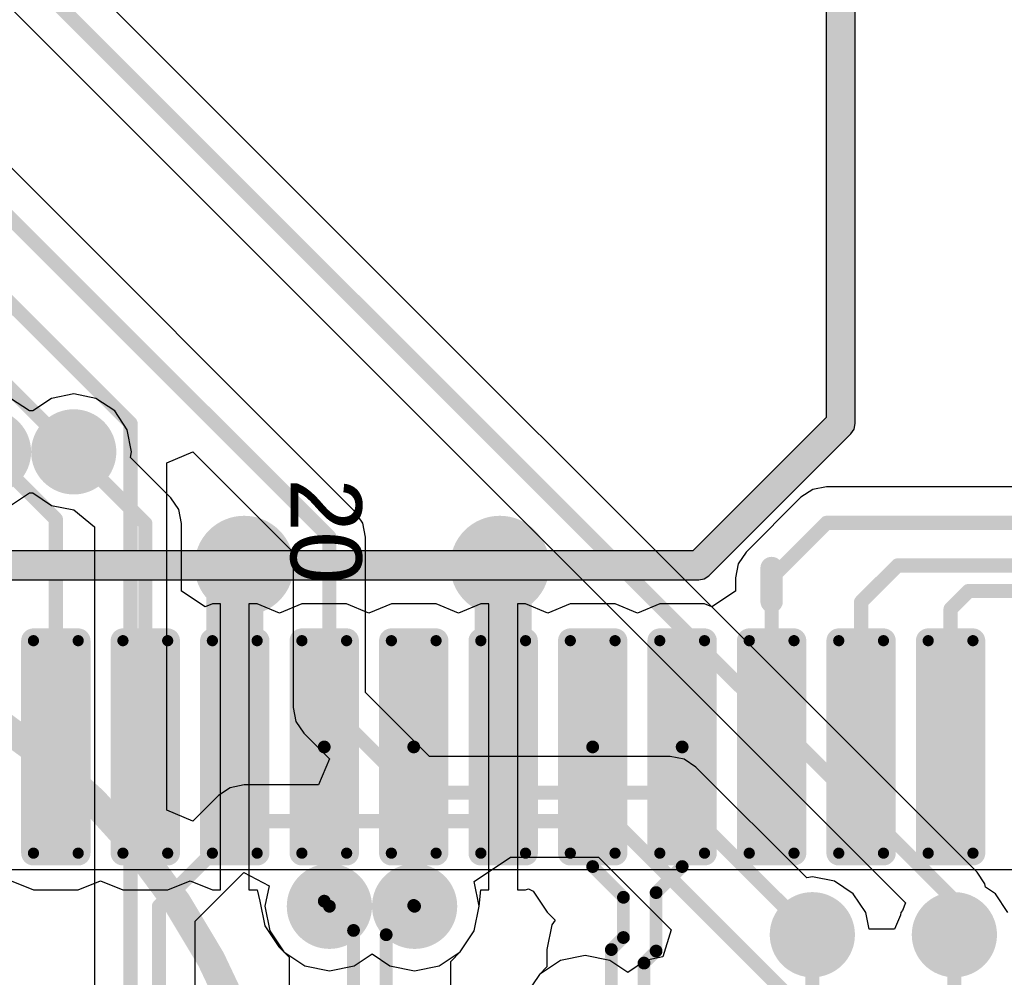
# Model space of a CAD drawing. Header units: millimetres. Extents: x 1.4 to 10.4, y 0 to 10.9.
# Tile 133 of 177: x 8.381 to 8.728, y 3.13 to 3.467. Entities that reach past the tile are written whole.
import ezdxf

# ---------------------------------------------------------------- set-up
doc = ezdxf.new("R2010")
doc.units = ezdxf.units.MM
doc.header["$MEASUREMENT"] = 0
for name, color, linetype in [('BottomLayer', 5, 'Continuous'), ('BottomOverlay', 54, 'Continuous'), ('DrillDrawing', 1, 'Continuous'), ('DrillGuide', 244, 'Continuous'), ('InternalPlane1', 76, 'Continuous'), ('InternalPlane2', 16, 'Continuous'), ('MultiLayer', 9, 'Continuous'), ('TopLayer', 1, 'Continuous'), ('TopOverlay', 2, 'Continuous'), ('TopPaste', 8, 'Continuous'), ('TopSolder', 216, 'Continuous')]:
    doc.layers.add(name, color=color, linetype=linetype)

msp = doc.modelspace()

# ---------------------------------------------------------------- linework, layer by layer
at = {"layer": 'BottomLayer'}
for p, q in [((8.34772, 3.50126), (8.69277, 3.15621)), ((8.71801, 3.16701), (8.38101, 3.50402)), ((8.49901, 3.29401), (8.32901, 3.46401)), ((8.43274, 3.31117), (8.44198, 3.31499)), ((8.44198, 3.31499), (8.47726, 3.27972)), ((8.43274, 3.18883), (8.43274, 3.31117)), ((8.3778, 3.29616), (8.38442, 3.30058)), ((8.38442, 3.30058), (8.38558, 3.30058)), ((8.38558, 3.30058), (8.3922, 3.29616)), ((8.3922, 3.29616), (8.4, 3.29461)), ((8.4, 3.29461), (8.40726, 3.28865)), ((8.50177, 3.28988), (8.49901, 3.29401)), ((8.50274, 3.285), (8.50177, 3.28988)), ((8.40726, 3.28865), (8.40726, 3.005)), ((8.50274, 3.23028), (8.50274, 3.285)), ((8.47726, 3.27972), (8.47726, 3.225)), ((8.52528, 3.20774), (8.50274, 3.23028)), ((8.47726, 3.225), (8.47725, 3.225)), ((8.47725, 3.225), (8.47726, 3.225)), ((8.47726, 3.225), (8.47823, 3.22012)), ((8.47823, 3.22012), (8.48099, 3.21599)), ((8.48099, 3.21599), (8.48999, 3.20698)), ((8.48999, 3.20698), (8.48617, 3.19774)), ((8.61, 3.20774), (8.52528, 3.20774)), ((8.61488, 3.20677), (8.61, 3.20774)), ((8.61901, 3.20401), (8.61488, 3.20677)), ((8.65803, 3.165), (8.61901, 3.20401)), ((8.45512, 3.19677), (8.45099, 3.19401)), ((8.46, 3.19774), (8.45512, 3.19677)), ((8.48617, 3.19774), (8.46, 3.19774)), ((8.45099, 3.19401), (8.44198, 3.18501)), ((8.44198, 3.18501), (8.43274, 3.18883)), ((8.54096, 3.16368), (8.55379, 3.17226)), ((8.55379, 3.17226), (8.58472, 3.17226)), ((8.58472, 3.17226), (8.61025, 3.14673)), ((8.44274, 3.14972), (8.45992, 3.1669)), ((8.45992, 3.1669), (8.46874, 3.16219)), ((8.66, 3.16539), (8.65803, 3.165)), ((8.6678, 3.16384), (8.66, 3.16539)), ((8.72077, 3.16288), (8.71801, 3.16701)), ((8.46874, 3.16219), (8.46731, 3.155)), ((8.54269, 3.155), (8.54096, 3.16368)), ((8.67442, 3.15942), (8.6678, 3.16384)), ((8.72101, 3.1617), (8.72077, 3.16288)), ((8.72442, 3.15942), (8.72101, 3.1617)), ((8.67884, 3.1528), (8.67442, 3.15942)), ((8.72884, 3.1528), (8.72442, 3.15942)), ((8.46731, 3.155), (8.46904, 3.14632)), ((8.54096, 3.14632), (8.54269, 3.155)), ((8.69277, 3.15621), (8.69168, 3.15358)), ((8.68, 3.14697), (8.67884, 3.1528)), ((8.69098, 3.15189), (8.68894, 3.14697)), ((8.69116, 3.1528), (8.69098, 3.15189)), ((8.69168, 3.15358), (8.69116, 3.1528)), ((8.44274, 3.03028), (8.44274, 3.14972)), ((8.46904, 3.14632), (8.47396, 3.13896)), ((8.53604, 3.13896), (8.54096, 3.14632)), ((8.61025, 3.14673), (8.60735, 3.13716)), ((8.68894, 3.14697), (8.68, 3.14697)), ((8.47396, 3.13896), (8.47581, 3.1371)), ((8.47581, 3.1371), (8.47581, 3.04024)), ((8.53269, 3.1356), (8.53604, 3.13896)), ((8.58, 3.13769), (8.57132, 3.13596)), ((8.58868, 3.13596), (8.58, 3.13769)), ((8.60735, 3.13716), (8.60132, 3.13596)), ((8.53269, 3.0544), (8.53269, 3.1356)), ((8.57132, 3.13596), (8.56396, 3.13104)), ((8.595, 3.13174), (8.58868, 3.13596)), ((8.60132, 3.13596), (8.595, 3.13174)), ((8.56396, 3.13104), (8.55904, 3.12368))]:
    msp.add_line(p, q, dxfattribs=at)
for points, const_width in [([(8.353, 3.514), (8.709, 3.158)], 0.005), ([(8.32, 3.455), (8.49, 3.285)], 0.005), ([(8.3, 3.445), (8.42, 3.325)], 0.005), ([(8.28, 3.435), (8.4, 3.315)], 0.005), ([(8.42, 3.005), (8.42, 3.325)], 0.005), ([(8.49, 3.225), (8.49, 3.285)], 0.005), ([(8.49, 3.225), (8.51969, 3.19531)], 0.005), ([(8.51969, 3.195), (8.51969, 3.19531)], 0.005), ([(8.51969, 3.195), (8.61, 3.195)], 0.005), ([(8.61, 3.195), (8.66, 3.145)], 0.005), ([(8.43, 3.155), (8.46, 3.185)], 0.005), ([(8.46, 3.185), (8.59, 3.185)], 0.005), ([(8.59, 3.185), (8.65, 3.125)], 0.005), ([(8.43, 3.025), (8.43, 3.155)], 0.005), ([(8.709, 3.145), (8.709, 3.158)], 0.005), ([(8.49, 3.155), (8.4985, 3.1465)], 0.0045), ([(8.51, 3.145), (8.52, 3.155)], 0.0045), ([(8.4985, 3.04024), (8.4985, 3.1465)], 0.0045), ([(8.51, 3.045), (8.51, 3.145)], 0.0045), ([(8.709, 3.145), (8.71, 3.145)], 0.005)]:
    msp.add_lwpolyline(points, dxfattribs=dict(at, const_width=const_width))
for points, const_width in [([(8.41875, 3.325, 1), (8.42125, 3.325, 1)], 0.0025), ([(8.41875, 3.325, 1), (8.42125, 3.325, 1)], 0.0025), ([(8.395, 3.315, 1), (8.405, 3.315, 1)], 0.01), ([(8.39875, 3.315, 1), (8.40125, 3.315, 1)], 0.0025), ([(8.4525, 3.275, 1), (8.4675, 3.275, 1)], 0.015), ([(8.5425, 3.275, 1), (8.5575, 3.275, 1)], 0.015), ([(8.48875, 3.285, 1), (8.49125, 3.285, 1)], 0.0025), ([(8.48875, 3.285, 1), (8.49125, 3.285, 1)], 0.0025), ([(8.48875, 3.225, 1), (8.49125, 3.225, 1)], 0.0025), ([(8.48875, 3.225, 1), (8.49125, 3.225, 1)], 0.0025), ([(8.51844, 3.19531, 1), (8.52093, 3.19531, 1)], 0.0025), ([(8.51844, 3.19531, 1), (8.52093, 3.19531, 1)], 0.0025), ([(8.51844, 3.195, 1), (8.52093, 3.195, 1)], 0.0025), ([(8.51844, 3.195, 1), (8.52093, 3.195, 1)], 0.0025), ([(8.60875, 3.195, 1), (8.61125, 3.195, 1)], 0.0025), ([(8.60875, 3.195, 1), (8.61125, 3.195, 1)], 0.0025), ([(8.45875, 3.185, 1), (8.46125, 3.185, 1)], 0.0025), ([(8.45875, 3.185, 1), (8.46125, 3.185, 1)], 0.0025), ([(8.58875, 3.185, 1), (8.59125, 3.185, 1)], 0.0025), ([(8.58875, 3.185, 1), (8.59125, 3.185, 1)], 0.0025), ([(8.485, 3.155, 1), (8.495, 3.155, 1)], 0.01), ([(8.515, 3.155, 1), (8.525, 3.155, 1)], 0.01), ([(8.42875, 3.155, 1), (8.43125, 3.155, 1)], 0.0025), ([(8.42875, 3.155, 1), (8.43125, 3.155, 1)], 0.0025), ([(8.70775, 3.158, 1), (8.71025, 3.158, 1)], 0.0025), ([(8.70775, 3.158, 1), (8.71025, 3.158, 1)], 0.0025), ([(8.48888, 3.155, 1), (8.49113, 3.155, 1)], 0.00225), ([(8.51887, 3.155, 1), (8.52112, 3.155, 1)], 0.00225), ([(8.655, 3.145, 1), (8.665, 3.145, 1)], 0.01), ([(8.705, 3.145, 1), (8.715, 3.145, 1)], 0.01), ([(8.49737, 3.1465, 1), (8.49962, 3.1465, 1)], 0.00225), ([(8.49737, 3.1465, 1), (8.49962, 3.1465, 1)], 0.00225), ([(8.50887, 3.145, 1), (8.51112, 3.145, 1)], 0.00225), ([(8.50887, 3.145, 1), (8.51112, 3.145, 1)], 0.00225), ([(8.65875, 3.145, 1), (8.66125, 3.145, 1)], 0.0025), ([(8.70775, 3.145, 1), (8.71025, 3.145, 1)], 0.0025), ([(8.70775, 3.145, 1), (8.71025, 3.145, 1)], 0.0025), ([(8.70875, 3.145, 1), (8.71125, 3.145, 1)], 0.0025)]:
    msp.add_lwpolyline(points, format="xyb", close=True, dxfattribs=dict(at, const_width=const_width))
at = {"layer": 'BottomOverlay', "const_width": 0.01}
msp.add_lwpolyline([(8.47622, 3.025, 1), (8.00378, 3.025, 1)], format="xyb", close=True, dxfattribs=at)
at = {"layer": 'DrillDrawing'}
for points, const_width in [([(8.3975, 3.315, 1), (8.4025, 3.315, 1)], 0.005), ([(8.45625, 3.275, 1), (8.46375, 3.275, 1)], 0.0075), ([(8.54625, 3.275, 1), (8.55375, 3.275, 1)], 0.0075), ([(8.4875, 3.155, 1), (8.4925, 3.155, 1)], 0.005), ([(8.5175, 3.155, 1), (8.5225, 3.155, 1)], 0.005), ([(8.6575, 3.145, 1), (8.6625, 3.145, 1)], 0.005), ([(8.7075, 3.145, 1), (8.7125, 3.145, 1)], 0.005)]:
    msp.add_lwpolyline(points, format="xyb", close=True, dxfattribs=dict(at, const_width=const_width))
at = {"layer": 'DrillGuide'}
for points, const_width in [([(8.3975, 3.315, 1), (8.4025, 3.315, 1)], 0.005), ([(8.45625, 3.275, 1), (8.46375, 3.275, 1)], 0.0075), ([(8.54625, 3.275, 1), (8.55375, 3.275, 1)], 0.0075), ([(8.4875, 3.155, 1), (8.4925, 3.155, 1)], 0.005), ([(8.5175, 3.155, 1), (8.5225, 3.155, 1)], 0.005), ([(8.6575, 3.145, 1), (8.6625, 3.145, 1)], 0.005), ([(8.7075, 3.145, 1), (8.7125, 3.145, 1)], 0.005)]:
    msp.add_lwpolyline(points, format="xyb", close=True, dxfattribs=dict(at, const_width=const_width))
at = {"layer": 'InternalPlane1', "const_width": 0.015}
for points in [[(8.3625, 3.315, 1), (8.3775, 3.315, 1)], [(8.3925, 3.315, 1), (8.4075, 3.315, 1)], [(8.4825, 3.155, 1), (8.4975, 3.155, 1)], [(8.5125, 3.155, 1), (8.5275, 3.155, 1)], [(8.6525, 3.145, 1), (8.6675, 3.145, 1)], [(8.7025, 3.145, 1), (8.7175, 3.145, 1)]]:
    msp.add_lwpolyline(points, format="xyb", close=True, dxfattribs=at)
at = {"layer": 'InternalPlane2'}
for p, q in [((8.6649, 5.11289), (8.6649, 3.32711)), ((8.6751, 3.325), (8.6751, 5.115)), ((8.6649, 3.32711), (8.61789, 3.2801)), ((8.67471, 3.32305), (8.6751, 3.325)), ((8.6236, 3.2714), (8.6736, 3.3214)), ((8.6736, 3.3214), (8.67471, 3.32305)), ((8.61789, 3.2801), (7.98, 3.2801)), ((7.98211, 3.2699), (8.62, 3.2699)), ((8.62, 3.2699), (8.62195, 3.27029)), ((8.62195, 3.27029), (8.6236, 3.2714))]:
    msp.add_line(p, q, dxfattribs=at)
at = {"layer": 'InternalPlane2', "const_width": 0.01}
for points in [[(8.67, 3.325), (8.67, 5.115)], [(8.62, 3.275), (8.67, 3.325)], [(7.98, 3.275), (8.62, 3.275)]]:
    msp.add_lwpolyline(points, dxfattribs=at)
at = {"layer": 'InternalPlane2'}
for points, const_width in [([(8.3625, 3.315, 1), (8.3775, 3.315, 1)], 0.015), ([(8.3925, 3.315, 1), (8.4075, 3.315, 1)], 0.015), ([(8.6675, 3.325, 1), (8.6725, 3.325, 1)], 0.005), ([(8.6675, 3.325, 1), (8.6725, 3.325, 1)], 0.005), ([(8.45125, 3.275, 1), (8.46875, 3.275, 1)], 0.0175), ([(8.54125, 3.275, 1), (8.55875, 3.275, 1)], 0.0175), ([(8.6175, 3.275, 1), (8.6225, 3.275, 1)], 0.005), ([(8.6175, 3.275, 1), (8.6225, 3.275, 1)], 0.005), ([(8.4825, 3.155, 1), (8.4975, 3.155, 1)], 0.015), ([(8.5125, 3.155, 1), (8.5275, 3.155, 1)], 0.015), ([(8.6525, 3.145, 1), (8.6675, 3.145, 1)], 0.015), ([(8.7025, 3.145, 1), (8.7175, 3.145, 1)], 0.015)]:
    msp.add_lwpolyline(points, format="xyb", close=True, dxfattribs=dict(at, const_width=const_width))
at = {"layer": 'MultiLayer'}
for points, const_width in [([(8.395, 3.315, 1), (8.405, 3.315, 1)], 0.01), ([(8.4525, 3.275, 1), (8.4675, 3.275, 1)], 0.015), ([(8.5425, 3.275, 1), (8.5575, 3.275, 1)], 0.015), ([(8.485, 3.155, 1), (8.495, 3.155, 1)], 0.01), ([(8.515, 3.155, 1), (8.525, 3.155, 1)], 0.01), ([(8.655, 3.145, 1), (8.665, 3.145, 1)], 0.01), ([(8.705, 3.145, 1), (8.715, 3.145, 1)], 0.01)]:
    msp.add_lwpolyline(points, format="xyb", close=True, dxfattribs=dict(at, const_width=const_width))
at = {"layer": 'TopLayer'}
for p, q in [((8.4, 3.33539), (8.3922, 3.33384)), ((8.4078, 3.33384), (8.4, 3.33539)), ((8.38442, 3.32942), (8.3778, 3.33384)), ((8.3922, 3.33384), (8.38558, 3.32942)), ((8.41442, 3.32942), (8.4078, 3.33384)), ((8.38558, 3.32942), (8.38442, 3.32942)), ((8.41884, 3.3228), (8.41442, 3.32942)), ((8.42039, 3.315), (8.41884, 3.3228)), ((8.42, 3.31303), (8.42039, 3.315)), ((8.43421, 3.29882), (8.42, 3.31303)), ((8.66012, 3.30177), (8.65599, 3.29901)), ((8.665, 3.30274), (8.66012, 3.30177)), ((9.16472, 3.30274), (8.665, 3.30274)), ((8.43697, 3.29468), (8.43421, 3.29882)), ((8.65599, 3.29901), (8.63666, 3.27968)), ((8.43794, 3.2898), (8.43697, 3.29468)), ((8.43794, 3.26596), (8.43794, 3.2898)), ((8.63666, 3.27968), (8.63389, 3.27555)), ((8.63389, 3.27555), (8.63292, 3.27067)), ((8.63292, 3.27067), (8.63292, 3.26596)), ((8.44626, 3.26041), (8.43794, 3.26596)), ((8.63292, 3.26596), (8.62461, 3.26041)), ((8.44882, 3.26147), (8.44626, 3.26041)), ((8.45169, 3.26147), (8.44882, 3.26147)), ((8.45169, 3.21111), (8.45169, 3.26147)), ((8.46457, 3.26147), (8.46169, 3.26147)), ((8.46169, 3.26147), (8.46169, 3.21111)), ((8.47244, 3.25821), (8.46457, 3.26147)), ((8.48031, 3.26147), (8.47244, 3.25821)), ((8.49606, 3.26147), (8.48031, 3.26147)), ((8.50394, 3.25821), (8.49606, 3.26147)), ((8.51181, 3.26147), (8.50394, 3.25821)), ((8.52756, 3.26147), (8.51181, 3.26147)), ((8.53543, 3.25821), (8.52756, 3.26147)), ((8.54331, 3.26147), (8.53543, 3.25821)), ((8.54618, 3.26147), (8.54331, 3.26147)), ((8.54618, 3.21111), (8.54618, 3.26147)), ((8.55906, 3.26147), (8.55618, 3.26147)), ((8.55618, 3.26147), (8.55618, 3.21111)), ((8.56693, 3.25821), (8.55906, 3.26147)), ((8.5748, 3.26147), (8.56693, 3.25821)), ((8.59055, 3.26147), (8.5748, 3.26147)), ((8.59843, 3.25821), (8.59055, 3.26147)), ((8.6063, 3.26147), (8.59843, 3.25821)), ((8.62205, 3.26147), (8.6063, 3.26147)), ((8.62461, 3.26041), (8.62205, 3.26147)), ((8.45169, 3.16076), (8.45169, 3.21111)), ((8.46169, 3.21111), (8.46169, 3.16076)), ((8.54618, 3.16076), (8.54618, 3.21111)), ((8.55618, 3.21111), (8.55618, 3.16076)), ((8.37795, 3.16402), (8.38583, 3.16076)), ((8.40157, 3.16076), (8.40945, 3.16402)), ((8.40945, 3.16402), (8.41732, 3.16076)), ((8.43307, 3.16076), (8.44094, 3.16402)), ((8.44094, 3.16402), (8.44882, 3.16076)), ((8.55906, 3.16076), (8.56009, 3.16119)), ((8.56009, 3.16119), (8.56172, 3.16032)), ((8.38583, 3.16076), (8.40157, 3.16076)), ((8.41732, 3.16076), (8.43307, 3.16076)), ((8.44882, 3.16076), (8.45169, 3.16076)), ((8.46169, 3.16076), (8.46457, 3.16076)), ((8.46457, 3.16076), (8.46457, 3.16076)), ((8.46457, 3.16076), (8.46457, 3.16076)), ((8.46457, 3.16076), (8.4655, 3.15681)), ((8.54269, 3.155), (8.54331, 3.16076)), ((8.54331, 3.16076), (8.54331, 3.16076)), ((8.54331, 3.16076), (8.54331, 3.16076)), ((8.54331, 3.16076), (8.54618, 3.16076)), ((8.55618, 3.16076), (8.55906, 3.16076)), ((8.56172, 3.16032), (8.56664, 3.15296)), ((8.4655, 3.15681), (8.4655, 3.15681)), ((8.4655, 3.15681), (8.4655, 3.15681)), ((8.4655, 3.15681), (8.46723, 3.14813)), ((8.54096, 3.14632), (8.54269, 3.155)), ((8.54269, 3.155), (8.54269, 3.155)), ((8.54269, 3.155), (8.54269, 3.155)), ((8.56664, 3.15296), (8.56944, 3.15016)), ((8.46723, 3.14813), (8.47215, 3.14077)), ((8.56829, 3.14844), (8.56656, 3.13976)), ((8.56944, 3.15016), (8.56829, 3.14844)), ((8.53604, 3.13896), (8.54096, 3.14632)), ((8.47215, 3.14077), (8.47396, 3.13896)), ((8.47396, 3.13896), (8.48132, 3.13404)), ((8.49868, 3.13404), (8.505, 3.13826)), ((8.505, 3.13826), (8.51132, 3.13404)), ((8.52868, 3.13404), (8.53604, 3.13896)), ((8.56656, 3.13976), (8.56656, 3.13976)), ((8.56656, 3.13976), (8.56656, 3.13365)), ((8.48132, 3.13404), (8.49, 3.13231)), ((8.49, 3.13231), (8.49868, 3.13404)), ((8.51132, 3.13404), (8.52, 3.13231)), ((8.52, 3.13231), (8.52868, 3.13404)), ((8.56656, 3.13365), (8.56396, 3.13104)), ((8.56396, 3.13104), (8.55904, 3.12368))]:
    msp.add_line(p, q, dxfattribs=at)
for points, const_width in [([(8.395, 3.315, 1), (8.405, 3.315, 1)], 0.01), ([(8.39875, 3.315, 1), (8.40125, 3.315, 1)], 0.0025), ([(8.39245, 3.2913, 1), (8.39495, 3.2913, 1)], 0.0025), ([(8.39245, 3.2913, 1), (8.39495, 3.2913, 1)], 0.0025), ([(8.42395, 3.2898, 1), (8.42645, 3.2898, 1)], 0.0025), ([(8.42395, 3.2898, 1), (8.42645, 3.2898, 1)], 0.0025), ([(8.4525, 3.275, 1), (8.4675, 3.275, 1)], 0.015), ([(8.5425, 3.275, 1), (8.5575, 3.275, 1)], 0.015), ([(8.66375, 3.29, 1), (8.66625, 3.29, 1)], 0.0025), ([(8.66375, 3.29, 1), (8.66625, 3.29, 1)], 0.0025), ([(8.455, 3.275, 1), (8.465, 3.275, 1)], 0.01), ([(8.545, 3.275, 1), (8.555, 3.275, 1)], 0.01), ([(8.54618, 3.27382, 1), (8.55618, 3.27382, 1)], 0.01), ([(8.54618, 3.27382, 1), (8.55618, 3.27382, 1)], 0.01), ([(8.45169, 3.27169, 1), (8.46169, 3.27169, 1)], 0.01), ([(8.45169, 3.27169, 1), (8.46169, 3.27169, 1)], 0.01), ([(8.68875, 3.275, 1), (8.69125, 3.275, 1)], 0.0025), ([(8.68875, 3.275, 1), (8.69125, 3.275, 1)], 0.0025), ([(8.64442, 3.27067, 1), (8.64692, 3.27067, 1)], 0.0025), ([(8.64442, 3.27067, 1), (8.64692, 3.27067, 1)], 0.0025), ([(8.71375, 3.266, 1), (8.71625, 3.266, 1)], 0.0025), ([(8.71375, 3.266, 1), (8.71625, 3.266, 1)], 0.0025), ([(8.67592, 3.26217, 1), (8.67842, 3.26217, 1)], 0.0025), ([(8.67592, 3.26217, 1), (8.67842, 3.26217, 1)], 0.0025), ([(8.70741, 3.25966, 1), (8.70991, 3.25966, 1)], 0.0025), ([(8.70741, 3.25966, 1), (8.70991, 3.25966, 1)], 0.0025), ([(8.38484, 3.24852, 1), (8.38681, 3.24852, 1)], 0.00197), ([(8.40059, 3.24852, 1), (8.40256, 3.24852, 1)], 0.00197), ([(8.41634, 3.24852, 1), (8.41831, 3.24852, 1)], 0.00197), ([(8.43209, 3.24852, 1), (8.43406, 3.24852, 1)], 0.00197), ([(8.44783, 3.24852, 1), (8.4498, 3.24852, 1)], 0.00197), ([(8.46358, 3.24852, 1), (8.46555, 3.24852, 1)], 0.00197), ([(8.47933, 3.24852, 1), (8.4813, 3.24852, 1)], 0.00197), ([(8.49508, 3.24852, 1), (8.49705, 3.24852, 1)], 0.00197), ([(8.51083, 3.24852, 1), (8.5128, 3.24852, 1)], 0.00197), ([(8.52657, 3.24852, 1), (8.52854, 3.24852, 1)], 0.00197), ([(8.54232, 3.24852, 1), (8.54429, 3.24852, 1)], 0.00197), ([(8.55807, 3.24852, 1), (8.56004, 3.24852, 1)], 0.00197), ([(8.57382, 3.24852, 1), (8.57579, 3.24852, 1)], 0.00197), ([(8.58957, 3.24852, 1), (8.59154, 3.24852, 1)], 0.00197), ([(8.60531, 3.24852, 1), (8.60728, 3.24852, 1)], 0.00197), ([(8.62106, 3.24852, 1), (8.62303, 3.24852, 1)], 0.00197), ([(8.63681, 3.24852, 1), (8.63878, 3.24852, 1)], 0.00197), ([(8.65256, 3.24852, 1), (8.65453, 3.24852, 1)], 0.00197), ([(8.66831, 3.24852, 1), (8.67028, 3.24852, 1)], 0.00197), ([(8.68406, 3.24852, 1), (8.68602, 3.24852, 1)], 0.00197), ([(8.6998, 3.24852, 1), (8.70177, 3.24852, 1)], 0.00197), ([(8.71555, 3.24852, 1), (8.71752, 3.24852, 1)], 0.00197), ([(8.45169, 3.21111, 1), (8.46169, 3.21111, 1)], 0.01), ([(8.54618, 3.21111, 1), (8.55618, 3.21111, 1)], 0.01), ([(8.39245, 3.21111, 1), (8.39495, 3.21111, 1)], 0.0025), ([(8.42395, 3.21111, 1), (8.42645, 3.21111, 1)], 0.0025), ([(8.48706, 3.21111, 1), (8.48931, 3.21111, 1)], 0.00225), ([(8.51856, 3.21111, 1), (8.52081, 3.21111, 1)], 0.00225), ([(8.58155, 3.21111, 1), (8.5838, 3.21111, 1)], 0.00225), ([(8.61305, 3.21111, 1), (8.6153, 3.21111, 1)], 0.00225), ([(8.64442, 3.21111, 1), (8.64692, 3.21111, 1)], 0.0025), ([(8.67592, 3.21111, 1), (8.67842, 3.21111, 1)], 0.0025), ([(8.70741, 3.21111, 1), (8.70991, 3.21111, 1)], 0.0025), ([(8.38484, 3.17371, 1), (8.38681, 3.17371, 1)], 0.00197), ([(8.40059, 3.17371, 1), (8.40256, 3.17371, 1)], 0.00197), ([(8.41634, 3.17371, 1), (8.41831, 3.17371, 1)], 0.00197), ([(8.43209, 3.17371, 1), (8.43406, 3.17371, 1)], 0.00197), ([(8.44783, 3.17371, 1), (8.4498, 3.17371, 1)], 0.00197), ([(8.46358, 3.17371, 1), (8.46555, 3.17371, 1)], 0.00197), ([(8.47933, 3.17371, 1), (8.4813, 3.17371, 1)], 0.00197), ([(8.49508, 3.17371, 1), (8.49705, 3.17371, 1)], 0.00197), ([(8.51083, 3.17371, 1), (8.5128, 3.17371, 1)], 0.00197), ([(8.52657, 3.17371, 1), (8.52854, 3.17371, 1)], 0.00197), ([(8.54232, 3.17371, 1), (8.54429, 3.17371, 1)], 0.00197), ([(8.55807, 3.17371, 1), (8.56004, 3.17371, 1)], 0.00197), ([(8.57382, 3.17371, 1), (8.57579, 3.17371, 1)], 0.00197), ([(8.58957, 3.17371, 1), (8.59154, 3.17371, 1)], 0.00197), ([(8.60531, 3.17371, 1), (8.60728, 3.17371, 1)], 0.00197), ([(8.62106, 3.17371, 1), (8.62303, 3.17371, 1)], 0.00197), ([(8.63681, 3.17371, 1), (8.63878, 3.17371, 1)], 0.00197), ([(8.65256, 3.17371, 1), (8.65453, 3.17371, 1)], 0.00197), ([(8.66831, 3.17371, 1), (8.67028, 3.17371, 1)], 0.00197), ([(8.68406, 3.17371, 1), (8.68602, 3.17371, 1)], 0.00197), ([(8.6998, 3.17371, 1), (8.70177, 3.17371, 1)], 0.00197), ([(8.71555, 3.17371, 1), (8.71752, 3.17371, 1)], 0.00197), ([(8.58155, 3.169, 1), (8.5838, 3.169, 1)], 0.00225), ([(8.58155, 3.169, 1), (8.5838, 3.169, 1)], 0.00225), ([(8.61305, 3.169, 1), (8.6153, 3.169, 1)], 0.00225), ([(8.61305, 3.169, 1), (8.6153, 3.169, 1)], 0.00225), ([(8.485, 3.155, 1), (8.495, 3.155, 1)], 0.01), ([(8.515, 3.155, 1), (8.525, 3.155, 1)], 0.01), ([(8.60388, 3.15983, 1), (8.60613, 3.15983, 1)], 0.00225), ([(8.60388, 3.15983, 1), (8.60613, 3.15983, 1)], 0.00225), ([(8.48706, 3.15681, 1), (8.48931, 3.15681, 1)], 0.00225), ([(8.48706, 3.15681, 1), (8.48931, 3.15681, 1)], 0.00225), ([(8.51856, 3.15531, 1), (8.52081, 3.15531, 1)], 0.00225), ([(8.51856, 3.15531, 1), (8.52081, 3.15531, 1)], 0.00225), ([(8.59238, 3.15818, 1), (8.59463, 3.15818, 1)], 0.00225), ([(8.59238, 3.15818, 1), (8.59463, 3.15818, 1)], 0.00225), ([(8.48888, 3.155, 1), (8.49113, 3.155, 1)], 0.00225), ([(8.51887, 3.155, 1), (8.52112, 3.155, 1)], 0.00225), ([(8.655, 3.145, 1), (8.665, 3.145, 1)], 0.01), ([(8.705, 3.145, 1), (8.715, 3.145, 1)], 0.01), ([(8.65875, 3.145, 1), (8.66125, 3.145, 1)], 0.0025), ([(8.70875, 3.145, 1), (8.71125, 3.145, 1)], 0.0025), ([(8.59238, 3.14401, 1), (8.59463, 3.14401, 1)], 0.00225), ([(8.59238, 3.14401, 1), (8.59463, 3.14401, 1)], 0.00225), ([(8.58812, 3.13976, 1), (8.59037, 3.13976, 1)], 0.00225), ([(8.58812, 3.13976, 1), (8.59037, 3.13976, 1)], 0.00225), ([(8.60388, 3.13925, 1), (8.60613, 3.13925, 1)], 0.00225), ([(8.60388, 3.13925, 1), (8.60613, 3.13925, 1)], 0.00225), ([(8.59962, 3.135, 1), (8.60187, 3.135, 1)], 0.00225), ([(8.59962, 3.135, 1), (8.60187, 3.135, 1)], 0.00225)]:
    msp.add_lwpolyline(points, format="xyb", close=True, dxfattribs=dict(at, const_width=const_width))
for points, const_width in [([(8.37, 3.315), (8.3937, 3.2913)], 0.005), ([(8.4, 3.315), (8.4252, 3.2898)], 0.005), ([(8.3937, 3.21111), (8.3937, 3.2913)], 0.005), ([(8.4252, 3.21111), (8.4252, 3.2898)], 0.005), ([(8.64567, 3.27067), (8.665, 3.29)], 0.005), ([(8.665, 3.29), (9.17, 3.29)], 0.005), ([(8.45669, 3.27169), (8.46, 3.275)], 0.02), ([(8.55, 3.275), (8.55118, 3.27382)], 0.02), ([(8.55118, 3.21111), (8.55118, 3.27382)], 0.02), ([(8.45669, 3.21111), (8.45669, 3.27169)], 0.02), ([(8.67717, 3.26217), (8.69, 3.275)], 0.005), ([(8.69, 3.275), (8.79, 3.275)], 0.005), ([(8.64567, 3.21111), (8.64567, 3.27067)], 0.005), ([(8.70866, 3.25966), (8.715, 3.266)], 0.005), ([(8.715, 3.266), (8.784, 3.266)], 0.005), ([(8.67717, 3.21111), (8.67717, 3.26217)], 0.005), ([(8.70866, 3.21111), (8.70866, 3.25966)], 0.005), ([(8.48819, 3.15681), (8.48819, 3.21111)], 0.0045), ([(8.51969, 3.15531), (8.51969, 3.21111)], 0.0045), ([(8.58268, 3.169), (8.58268, 3.21111)], 0.0045), ([(8.61417, 3.169), (8.61417, 3.21111)], 0.0045), ([(8.58268, 3.169), (8.5935, 3.15818)], 0.0045), ([(8.605, 3.15983), (8.61417, 3.169)], 0.0045), ([(8.605, 3.13925), (8.605, 3.15983)], 0.0045), ([(8.48819, 3.15681), (8.49, 3.155)], 0.0045), ([(8.51969, 3.15531), (8.52, 3.155)], 0.0045), ([(8.5935, 3.14401), (8.5935, 3.15818)], 0.0045), ([(8.66, 3.125), (8.66, 3.145)], 0.005), ([(8.71, 3.105), (8.71, 3.145)], 0.005), ([(8.58925, 3.13976), (8.5935, 3.14401)], 0.0045), ([(8.58925, 3.12425), (8.58925, 3.13976)], 0.0045), ([(8.60075, 3.135), (8.605, 3.13925)], 0.0045), ([(8.60075, 3.12425), (8.60075, 3.135)], 0.0045)]:
    msp.add_lwpolyline(points, dxfattribs=dict(at, const_width=const_width))
for points in [[(8.38386, 3.17371), (8.40354, 3.17371), (8.38386, 3.24852), (8.40354, 3.24852)], [(8.38583, 3.17174), (8.40157, 3.17174), (8.38583, 3.25048), (8.40157, 3.25048)], [(8.41535, 3.17371), (8.43504, 3.17371), (8.41535, 3.24852), (8.43504, 3.24852)], [(8.41732, 3.17174), (8.43307, 3.17174), (8.41732, 3.25048), (8.43307, 3.25048)], [(8.44685, 3.17371), (8.46654, 3.17371), (8.44685, 3.24852), (8.46654, 3.24852)], [(8.44882, 3.17174), (8.46457, 3.17174), (8.44882, 3.25048), (8.46457, 3.25048)], [(8.47835, 3.17371), (8.49803, 3.17371), (8.47835, 3.24852), (8.49803, 3.24852)], [(8.48031, 3.17174), (8.49606, 3.17174), (8.48031, 3.25048), (8.49606, 3.25048)], [(8.50984, 3.17371), (8.52953, 3.17371), (8.50984, 3.24852), (8.52953, 3.24852)], [(8.51181, 3.17174), (8.52756, 3.17174), (8.51181, 3.25048), (8.52756, 3.25048)], [(8.54134, 3.17371), (8.56102, 3.17371), (8.54134, 3.24852), (8.56102, 3.24852)], [(8.54331, 3.17174), (8.55906, 3.17174), (8.54331, 3.25048), (8.55906, 3.25048)], [(8.57283, 3.17371), (8.59252, 3.17371), (8.57283, 3.24852), (8.59252, 3.24852)], [(8.5748, 3.17174), (8.59055, 3.17174), (8.5748, 3.25048), (8.59055, 3.25048)], [(8.60433, 3.17371), (8.62402, 3.17371), (8.60433, 3.24852), (8.62402, 3.24852)], [(8.6063, 3.17174), (8.62205, 3.17174), (8.6063, 3.25048), (8.62205, 3.25048)], [(8.63583, 3.17371), (8.65551, 3.17371), (8.63583, 3.24852), (8.65551, 3.24852)], [(8.6378, 3.17174), (8.65354, 3.17174), (8.6378, 3.25048), (8.65354, 3.25048)], [(8.66732, 3.17371), (8.68701, 3.17371), (8.66732, 3.24852), (8.68701, 3.24852)], [(8.66929, 3.17174), (8.68504, 3.17174), (8.66929, 3.25048), (8.68504, 3.25048)], [(8.69882, 3.17371), (8.7185, 3.17371), (8.69882, 3.24852), (8.7185, 3.24852)], [(8.70079, 3.17174), (8.71654, 3.17174), (8.70079, 3.25048), (8.71654, 3.25048)]]:
    msp.add_solid(points, dxfattribs=at)
at = {"layer": 'TopOverlay'}
msp.add_line((8.79134, 3.16781), (7.20866, 3.16781), dxfattribs=at)
at = {"layer": 'TopOverlay', "const_width": 0.00787}
msp.add_lwpolyline([(8.64567, 3.2623), (8.64567, 3.27411)], dxfattribs=at)
at = {"layer": 'TopOverlay', "const_width": 0.00394}
for points in [[(8.6437, 3.27411, 1), (8.64764, 3.27411, 1)], [(8.6437, 3.2623, 1), (8.64764, 3.2623, 1)]]:
    msp.add_lwpolyline(points, format="xyb", close=True, dxfattribs=at)
at = {"layer": 'TopPaste', "const_width": 0.00197}
for points in [[(8.38484, 3.24852, 1), (8.38681, 3.24852, 1)], [(8.40059, 3.24852, 1), (8.40256, 3.24852, 1)], [(8.41634, 3.24852, 1), (8.41831, 3.24852, 1)], [(8.43209, 3.24852, 1), (8.43406, 3.24852, 1)], [(8.44783, 3.24852, 1), (8.4498, 3.24852, 1)], [(8.46358, 3.24852, 1), (8.46555, 3.24852, 1)], [(8.47933, 3.24852, 1), (8.4813, 3.24852, 1)], [(8.49508, 3.24852, 1), (8.49705, 3.24852, 1)], [(8.51083, 3.24852, 1), (8.5128, 3.24852, 1)], [(8.52657, 3.24852, 1), (8.52854, 3.24852, 1)], [(8.54232, 3.24852, 1), (8.54429, 3.24852, 1)], [(8.55807, 3.24852, 1), (8.56004, 3.24852, 1)], [(8.57382, 3.24852, 1), (8.57579, 3.24852, 1)], [(8.58957, 3.24852, 1), (8.59154, 3.24852, 1)], [(8.60531, 3.24852, 1), (8.60728, 3.24852, 1)], [(8.62106, 3.24852, 1), (8.62303, 3.24852, 1)], [(8.63681, 3.24852, 1), (8.63878, 3.24852, 1)], [(8.65256, 3.24852, 1), (8.65453, 3.24852, 1)], [(8.66831, 3.24852, 1), (8.67028, 3.24852, 1)], [(8.68406, 3.24852, 1), (8.68602, 3.24852, 1)], [(8.6998, 3.24852, 1), (8.70177, 3.24852, 1)], [(8.71555, 3.24852, 1), (8.71752, 3.24852, 1)], [(8.38484, 3.17371, 1), (8.38681, 3.17371, 1)], [(8.40059, 3.17371, 1), (8.40256, 3.17371, 1)], [(8.41634, 3.17371, 1), (8.41831, 3.17371, 1)], [(8.43209, 3.17371, 1), (8.43406, 3.17371, 1)], [(8.44783, 3.17371, 1), (8.4498, 3.17371, 1)], [(8.46358, 3.17371, 1), (8.46555, 3.17371, 1)], [(8.47933, 3.17371, 1), (8.4813, 3.17371, 1)], [(8.49508, 3.17371, 1), (8.49705, 3.17371, 1)], [(8.51083, 3.17371, 1), (8.5128, 3.17371, 1)], [(8.52657, 3.17371, 1), (8.52854, 3.17371, 1)], [(8.54232, 3.17371, 1), (8.54429, 3.17371, 1)], [(8.55807, 3.17371, 1), (8.56004, 3.17371, 1)], [(8.57382, 3.17371, 1), (8.57579, 3.17371, 1)], [(8.58957, 3.17371, 1), (8.59154, 3.17371, 1)], [(8.60531, 3.17371, 1), (8.60728, 3.17371, 1)], [(8.62106, 3.17371, 1), (8.62303, 3.17371, 1)], [(8.63681, 3.17371, 1), (8.63878, 3.17371, 1)], [(8.65256, 3.17371, 1), (8.65453, 3.17371, 1)], [(8.66831, 3.17371, 1), (8.67028, 3.17371, 1)], [(8.68406, 3.17371, 1), (8.68602, 3.17371, 1)], [(8.6998, 3.17371, 1), (8.70177, 3.17371, 1)], [(8.71555, 3.17371, 1), (8.71752, 3.17371, 1)]]:
    msp.add_lwpolyline(points, format="xyb", close=True, dxfattribs=at)
at = {"layer": 'TopPaste'}
for points in [[(8.38386, 3.17371), (8.40354, 3.17371), (8.38386, 3.24852), (8.40354, 3.24852)], [(8.38583, 3.17174), (8.40157, 3.17174), (8.38583, 3.25048), (8.40157, 3.25048)], [(8.41535, 3.17371), (8.43504, 3.17371), (8.41535, 3.24852), (8.43504, 3.24852)], [(8.41732, 3.17174), (8.43307, 3.17174), (8.41732, 3.25048), (8.43307, 3.25048)], [(8.44685, 3.17371), (8.46654, 3.17371), (8.44685, 3.24852), (8.46654, 3.24852)], [(8.44882, 3.17174), (8.46457, 3.17174), (8.44882, 3.25048), (8.46457, 3.25048)], [(8.47835, 3.17371), (8.49803, 3.17371), (8.47835, 3.24852), (8.49803, 3.24852)], [(8.48031, 3.17174), (8.49606, 3.17174), (8.48031, 3.25048), (8.49606, 3.25048)], [(8.50984, 3.17371), (8.52953, 3.17371), (8.50984, 3.24852), (8.52953, 3.24852)], [(8.51181, 3.17174), (8.52756, 3.17174), (8.51181, 3.25048), (8.52756, 3.25048)], [(8.54134, 3.17371), (8.56102, 3.17371), (8.54134, 3.24852), (8.56102, 3.24852)], [(8.54331, 3.17174), (8.55906, 3.17174), (8.54331, 3.25048), (8.55906, 3.25048)], [(8.57283, 3.17371), (8.59252, 3.17371), (8.57283, 3.24852), (8.59252, 3.24852)], [(8.5748, 3.17174), (8.59055, 3.17174), (8.5748, 3.25048), (8.59055, 3.25048)], [(8.60433, 3.17371), (8.62402, 3.17371), (8.60433, 3.24852), (8.62402, 3.24852)], [(8.6063, 3.17174), (8.62205, 3.17174), (8.6063, 3.25048), (8.62205, 3.25048)], [(8.63583, 3.17371), (8.65551, 3.17371), (8.63583, 3.24852), (8.65551, 3.24852)], [(8.6378, 3.17174), (8.65354, 3.17174), (8.6378, 3.25048), (8.65354, 3.25048)], [(8.66732, 3.17371), (8.68701, 3.17371), (8.66732, 3.24852), (8.68701, 3.24852)], [(8.66929, 3.17174), (8.68504, 3.17174), (8.66929, 3.25048), (8.68504, 3.25048)], [(8.69882, 3.17371), (8.7185, 3.17371), (8.69882, 3.24852), (8.7185, 3.24852)], [(8.70079, 3.17174), (8.71654, 3.17174), (8.70079, 3.25048), (8.71654, 3.25048)]]:
    msp.add_solid(points, dxfattribs=at)
at = {"layer": 'TopSolder', "const_width": 0.00433}
for points in [[(8.38366, 3.24852, 1), (8.38799, 3.24852, 1)], [(8.39941, 3.24852, 1), (8.40374, 3.24852, 1)], [(8.41516, 3.24852, 1), (8.41949, 3.24852, 1)], [(8.43091, 3.24852, 1), (8.43524, 3.24852, 1)], [(8.44665, 3.24852, 1), (8.45098, 3.24852, 1)], [(8.4624, 3.24852, 1), (8.46673, 3.24852, 1)], [(8.47815, 3.24852, 1), (8.48248, 3.24852, 1)], [(8.4939, 3.24852, 1), (8.49823, 3.24852, 1)], [(8.50965, 3.24852, 1), (8.51398, 3.24852, 1)], [(8.52539, 3.24852, 1), (8.52972, 3.24852, 1)], [(8.54114, 3.24852, 1), (8.54547, 3.24852, 1)], [(8.55689, 3.24852, 1), (8.56122, 3.24852, 1)], [(8.57264, 3.24852, 1), (8.57697, 3.24852, 1)], [(8.58839, 3.24852, 1), (8.59272, 3.24852, 1)], [(8.60413, 3.24852, 1), (8.60846, 3.24852, 1)], [(8.61988, 3.24852, 1), (8.62421, 3.24852, 1)], [(8.63563, 3.24852, 1), (8.63996, 3.24852, 1)], [(8.65138, 3.24852, 1), (8.65571, 3.24852, 1)], [(8.66713, 3.24852, 1), (8.67146, 3.24852, 1)], [(8.68287, 3.24852, 1), (8.6872, 3.24852, 1)], [(8.69862, 3.24852, 1), (8.70295, 3.24852, 1)], [(8.71437, 3.24852, 1), (8.7187, 3.24852, 1)], [(8.38366, 3.17371, 1), (8.38799, 3.17371, 1)], [(8.39941, 3.17371, 1), (8.40374, 3.17371, 1)], [(8.41516, 3.17371, 1), (8.41949, 3.17371, 1)], [(8.43091, 3.17371, 1), (8.43524, 3.17371, 1)], [(8.44665, 3.17371, 1), (8.45098, 3.17371, 1)], [(8.4624, 3.17371, 1), (8.46673, 3.17371, 1)], [(8.47815, 3.17371, 1), (8.48248, 3.17371, 1)], [(8.4939, 3.17371, 1), (8.49823, 3.17371, 1)], [(8.50965, 3.17371, 1), (8.51398, 3.17371, 1)], [(8.52539, 3.17371, 1), (8.52972, 3.17371, 1)], [(8.54114, 3.17371, 1), (8.54547, 3.17371, 1)], [(8.55689, 3.17371, 1), (8.56122, 3.17371, 1)], [(8.57264, 3.17371, 1), (8.57697, 3.17371, 1)], [(8.58839, 3.17371, 1), (8.59272, 3.17371, 1)], [(8.60413, 3.17371, 1), (8.60846, 3.17371, 1)], [(8.61988, 3.17371, 1), (8.62421, 3.17371, 1)], [(8.63563, 3.17371, 1), (8.63996, 3.17371, 1)], [(8.65138, 3.17371, 1), (8.65571, 3.17371, 1)], [(8.66713, 3.17371, 1), (8.67146, 3.17371, 1)], [(8.68287, 3.17371, 1), (8.6872, 3.17371, 1)], [(8.69862, 3.17371, 1), (8.70295, 3.17371, 1)], [(8.71437, 3.17371, 1), (8.7187, 3.17371, 1)]]:
    msp.add_lwpolyline(points, format="xyb", close=True, dxfattribs=at)
at = {"layer": 'TopSolder'}
for points in [[(8.38583, 3.16938), (8.40157, 3.16938), (8.38583, 3.25285), (8.40157, 3.25285)], [(8.41732, 3.16938), (8.43307, 3.16938), (8.41732, 3.25285), (8.43307, 3.25285)], [(8.44882, 3.16938), (8.46457, 3.16938), (8.44882, 3.25285), (8.46457, 3.25285)], [(8.48031, 3.16938), (8.49606, 3.16938), (8.48031, 3.25285), (8.49606, 3.25285)], [(8.51181, 3.16938), (8.52756, 3.16938), (8.51181, 3.25285), (8.52756, 3.25285)], [(8.54331, 3.16938), (8.55906, 3.16938), (8.54331, 3.25285), (8.55906, 3.25285)], [(8.5748, 3.16938), (8.59055, 3.16938), (8.5748, 3.25285), (8.59055, 3.25285)], [(8.6063, 3.16938), (8.62205, 3.16938), (8.6063, 3.25285), (8.62205, 3.25285)], [(8.6378, 3.16938), (8.65354, 3.16938), (8.6378, 3.25285), (8.65354, 3.25285)], [(8.66929, 3.16938), (8.68504, 3.16938), (8.66929, 3.25285), (8.68504, 3.25285)], [(8.70079, 3.16938), (8.71654, 3.16938), (8.70079, 3.25285), (8.71654, 3.25285)], [(8.3815, 3.17371), (8.40591, 3.17371), (8.3815, 3.24852), (8.40591, 3.24852)], [(8.41299, 3.17371), (8.4374, 3.17371), (8.41299, 3.24852), (8.4374, 3.24852)], [(8.44449, 3.17371), (8.4689, 3.17371), (8.44449, 3.24852), (8.4689, 3.24852)], [(8.47598, 3.17371), (8.50039, 3.17371), (8.47598, 3.24852), (8.50039, 3.24852)], [(8.50748, 3.17371), (8.53189, 3.17371), (8.50748, 3.24852), (8.53189, 3.24852)], [(8.53898, 3.17371), (8.56339, 3.17371), (8.53898, 3.24852), (8.56339, 3.24852)], [(8.57047, 3.17371), (8.59488, 3.17371), (8.57047, 3.24852), (8.59488, 3.24852)], [(8.60197, 3.17371), (8.62638, 3.17371), (8.60197, 3.24852), (8.62638, 3.24852)], [(8.63346, 3.17371), (8.65787, 3.17371), (8.63346, 3.24852), (8.65787, 3.24852)], [(8.66496, 3.17371), (8.68937, 3.17371), (8.66496, 3.24852), (8.68937, 3.24852)], [(8.69646, 3.17371), (8.72087, 3.17371), (8.69646, 3.24852), (8.72087, 3.24852)]]:
    msp.add_solid(points, dxfattribs=at)

# ---------------------------------------------------------------- texts
at = {"layer": 'TopOverlay'}
msp.add_text('20', height=0.025, rotation=270, dxfattribs=at).set_placement((8.47638, 3.3056))

doc.saveas('drawing.dxf')
